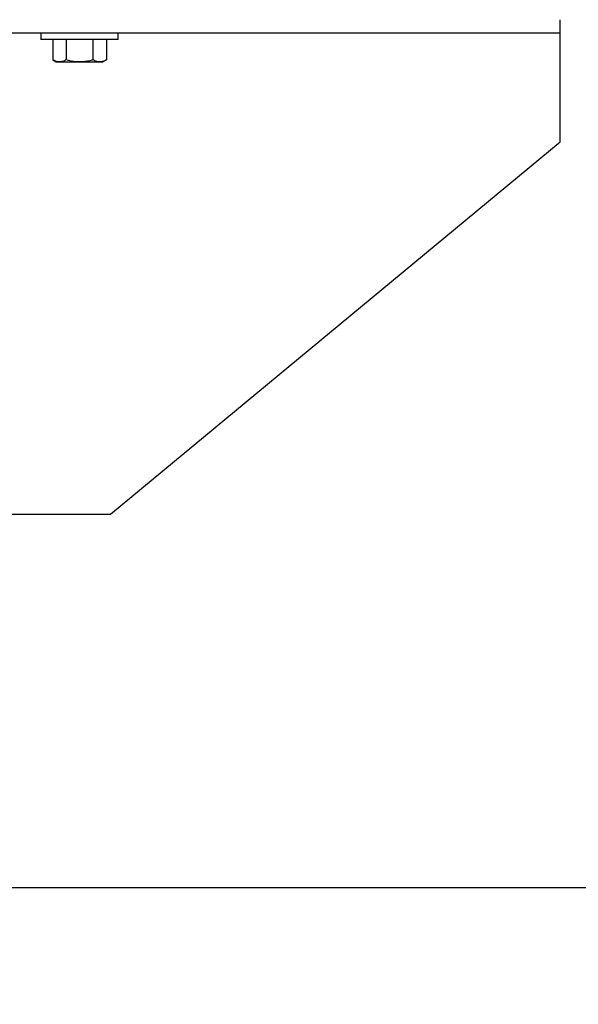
# Model space of a CAD drawing. Header units: inches. Extents: x 218.9 to 312.4, y 214.8 to 247.8.
# Tile 161 of 256: x 260.263 to 260.826, y 223.298 to 224.289. Entities that reach past the tile are written whole.
import ezdxf

# ---------------------------------------------------------------- set-up
doc = ezdxf.new("R2010")
doc.units = ezdxf.units.IN
doc.header["$LTSCALE"] = 0.25
doc.header["$MEASUREMENT"] = 0
doc.layers.add('ANNOTATIONS', color=1, linetype='Continuous')
doc.layers.add('MOTOR RH', color=7, linetype='Continuous')
doc.styles.add('ARIAL', font='arial.ttf', dxfattribs={"height": 0.09375})
doc.dimstyles.new('STANDARD$0', dxfattribs={"dimtxt": 0.09375, "dimasz": 0.09375, "dimexe": 0.03125, "dimexo": 0.046875, "dimgap": 0.09, "dimtad": 0, "dimtih": 1, "dimtoh": 1, "dimdec": 4, "dimzin": 0, "dimdsep": 46, "dimtxsty": 'ARIAL', "dimcen": 0.09, "dimadec": 0, "dimazin": 0, "dimtfac": 1, "dimtdec": 4, "dimtofl": 0, "dimtmove": 0, "dimatfit": 1, "dimfxl": 1, "dimtolj": 1, "dimtzin": 0, "dimarcsym": 0})

# ---------------------------------------------------------------- blocks, each defined once
blk = doc.blocks.new('*D140')
at = {"layer": 'ANNOTATIONS', "color": 0, "lineweight": -2, "transparency": 16777216}
for p, q in [((260.85284, 224.29136), (261.44947, 224.29136)), ((261.41822, 224.19761), (261.41822, 223.9903)), ((261.41822, 223.50886), (261.41822, 223.71617)), ((259.77677, 223.41511), (261.44947, 223.41511))]:
    blk.add_line(p, q, dxfattribs=at)
at = {"layer": 'ANNOTATIONS', "color": 0, "transparency": 16777216}
for points in [[(261.4026, 224.19761), (261.43385, 224.19761), (261.41822, 224.29136)], [(261.4026, 223.50886), (261.43385, 223.50886), (261.41822, 223.41511)]]:
    blk.add_solid(points, dxfattribs=at)
at = {"layer": 'defpoints', "color": 0, "transparency": 16777216}
for p in [(260.80596, 224.29136), (259.7299, 223.41511), (261.41822, 223.41511)]:
    blk.add_point(p, dxfattribs=at)
at = {"layer": 'ANNOTATIONS', "color": 0, "transparency": 16777216, "insert": (261.41822, 223.85324), "char_height": 0.09375, "attachment_point": 5, "style": 'ARIAL'}
blk.add_mtext('\\A1;14"', dxfattribs=at)
blk = doc.blocks.new('*D144')
at = {"layer": 'ANNOTATIONS', "color": 0, "lineweight": -2, "transparency": 16777216}
for p, q in [((259.82365, 223.41511), (261.44947, 223.41511)), ((261.41822, 223.32136), (261.41822, 222.13254)), ((261.41822, 220.50886), (261.41822, 221.69768)), ((259.8404, 220.41511), (261.44947, 220.41511))]:
    blk.add_line(p, q, dxfattribs=at)
at = {"layer": 'ANNOTATIONS', "color": 0, "transparency": 16777216}
for points in [[(261.4026, 223.32136), (261.43385, 223.32136), (261.41822, 223.41511)], [(261.4026, 220.50886), (261.43385, 220.50886), (261.41822, 220.41511)]]:
    blk.add_solid(points, dxfattribs=at)
at = {"layer": 'defpoints', "color": 0, "transparency": 16777216}
for p in [(259.77677, 223.41511), (259.79352, 220.41511), (261.41822, 220.41511)]:
    blk.add_point(p, dxfattribs=at)
at = {"layer": 'ANNOTATIONS', "color": 0, "transparency": 16777216, "insert": (261.41822, 221.91511), "char_height": 0.09375, "attachment_point": 5, "style": 'ARIAL'}
blk.add_mtext('\\A1;OPENING \\PHEIGHT', dxfattribs=at)

msp = doc.modelspace()

# ---------------------------------------------------------------- hatches: boundary and pattern name
at = {"layer": 'MOTOR RH'}
h = msp.add_hatch(dxfattribs=at)
h.set_pattern_fill('ANSI32', color=256, style=0)
h.set_pattern_definition([(45, (255.96254, 210.57636), (-0.265165, 0.265165), []), (45, (256.13932, 210.57636), (-0.265165, 0.265165), [])])
edge = h.paths.add_edge_path(flags=0)
edge.add_line((260.99552, 225.29136), (260.99552, 224.29136))
edge.add_line((260.99552, 224.29136), (260.80802, 224.29136))
edge.add_line((260.80802, 224.29136), (260.80802, 224.35386))
edge.add_line((260.80802, 224.35386), (260.80596, 224.35386))
edge.add_line((260.80596, 224.35386), (260.80596, 224.29136))
edge.add_arc((260.80802, 224.29136), 0.00206, 180, 270)
edge.add_line((260.80802, 224.28931), (260.99552, 224.28931))
edge.add_arc((260.99552, 224.29136), 0.00206, 270, 360)
edge.add_line((260.99758, 224.29136), (260.99758, 225.29136))
edge.add_arc((260.99552, 225.29136), 0.00206, 0, 90)
edge.add_line((260.99552, 225.29342), (259.74161, 225.29342))
edge.add_arc((259.74161, 225.29136), 0.00206, 90, 180)
edge.add_line((259.73956, 225.29136), (259.73956, 225.18199))
edge.add_line((259.73956, 225.18199), (259.74161, 225.18199))
edge.add_line((259.74161, 225.18199), (259.74161, 225.29136))
edge.add_line((259.74161, 225.29136), (260.99552, 225.29136))

# ---------------------------------------------------------------- linework, layer by layer
for p, q in [((260.80802, 224.16636), (260.80802, 224.28931)), ((260.80802, 224.27574), (259.7299, 224.27574)), ((260.28458, 224.27574), (260.28458, 224.26949)), ((260.36271, 224.26949), (260.28458, 224.26949)), ((260.29658, 224.26949), (260.29658, 224.24883)), ((260.31011, 224.26949), (260.31011, 224.24883)), ((260.33718, 224.26949), (260.33718, 224.24883)), ((260.35071, 224.26949), (260.35071, 224.24883)), ((260.36271, 224.26949), (260.36271, 224.27574)), ((260.29658, 224.24883), (260.30021, 224.24674)), ((260.30021, 224.24674), (260.34708, 224.24674)), ((260.34708, 224.24674), (260.35071, 224.24883)), ((260.3549, 223.79136), (260.80802, 224.16636)), ((260.23224, 223.79136), (260.3549, 223.79136))]:
    msp.add_line(p, q, dxfattribs=at)
for points, knots in [([(260.30335, 224.24674), (260.30319, 224.24674), (260.30197, 224.24676), (260.29968, 224.24722), (260.29762, 224.24829), (260.29658, 224.24883)], [0, 0, 0, 0, 0.070092, 0.530785, 1, 1, 1, 1]), ([(260.31011, 224.24883), (260.30902, 224.24825), (260.3068, 224.24707), (260.3045, 224.24685), (260.30335, 224.24674)], [0, 0, 0, 0, 0.495458, 1, 1, 1, 1]), ([(260.32365, 224.24674), (260.32252, 224.24676), (260.31794, 224.24687), (260.31348, 224.24799), (260.31011, 224.24883)], [0, 0, 0, 0, 0.246306, 1, 1, 1, 1]), ([(260.33718, 224.24883), (260.33617, 224.24855), (260.33176, 224.24732), (260.32718, 224.24699), (260.32365, 224.24674)], [0, 0, 0, 0, 0.229362, 1, 1, 1, 1]), ([(260.34394, 224.24674), (260.34378, 224.24674), (260.34257, 224.24676), (260.34028, 224.24722), (260.33822, 224.24829), (260.33718, 224.24883)], [0, 0, 0, 0, 0.070092, 0.530785, 1, 1, 1, 1]), ([(260.35071, 224.24883), (260.34961, 224.24825), (260.34739, 224.24707), (260.3451, 224.24685), (260.34394, 224.24674)], [0, 0, 0, 0, 0.495458, 1, 1, 1, 1])]:
    msp.add_open_spline(points, degree=3, knots=knots, dxfattribs=at)

# ---------------------------------------------------------------- dimensions: what is measured, and where the dimension line sits
at = {"layer": 'ANNOTATIONS'}
for base, p1, p2, text, picture, middle in [((261.41822, 223.41511), (260.80596, 224.29136), (259.7299, 223.41511), '14"', '*D140', (261.41822, 223.85324)), ((261.41822, 220.41511), (259.77677, 223.41511), (259.79352, 220.41511), 'OPENING \\PHEIGHT', '*D144', (261.41822, 221.91511))]:
    dim = msp.add_linear_dim(base=base, p1=p1, p2=p2, angle=90, text=text, dimstyle='STANDARD$0', dxfattribs=at)
    dim.commit()
    dim.dimension.update_dxf_attribs({"geometry": picture, "text_midpoint": middle})

doc.saveas('drawing.dxf')
